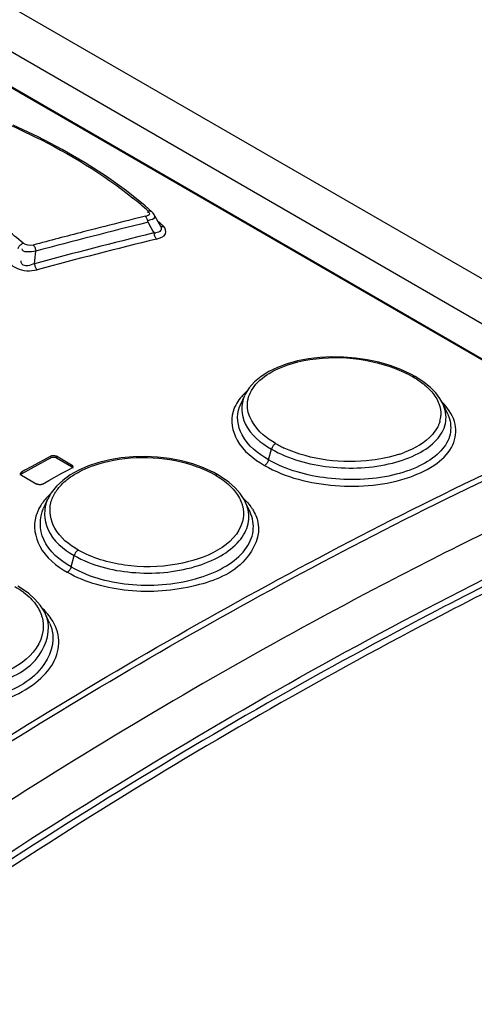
# Model space of a CAD drawing. Header units: inches. Extents: x 0 to 117, y 0 to 83.
# Tile 42 of 60: x 103.072 to 103.528, y 22.934 to 23.92. Entities that reach past the tile are written whole.
import ezdxf

# ---------------------------------------------------------------- set-up
doc = ezdxf.new("R2010")
doc.units = ezdxf.units.IN
doc.header["$LTSCALE"] = 6.431102
doc.header["$MEASUREMENT"] = 0
doc.layers.get('0').update_dxf_attribs({"linetype": 'CONTINUOUS'})

msp = doc.modelspace()

# ---------------------------------------------------------------- linework, layer by layer
at = {"color": 7, "linetype": 'CONTINUOUS'}
for p, q in [((101.93314, 24.58531), (107.57394, 21.32866)), ((103.7064, 23.51639), (101.90634, 24.55563)), ((101.87201, 24.53981), (103.64396, 23.51679)), ((101.87367, 24.53984), (103.64562, 23.51683)), ((103.19801, 23.73325), (103.17943, 23.74816)), ((103.20476, 23.72737), (103.19801, 23.73325)), ((103.19845, 23.72286), (103.18596, 23.71977)), ((103.21381, 23.71255), (103.20677, 23.72493)), ((103.1485, 23.71032), (103.136, 23.70711)), ((103.20098, 23.71676), (103.20182, 23.7153)), ((103.20182, 23.7153), (103.20594, 23.70807)), ((103.20594, 23.70807), (103.20703, 23.70614)), ((103.21303, 23.71344), (103.21305, 23.71342)), ((103.20703, 23.70614), (103.20545, 23.70575)), ((103.45415, 23.56951), (103.44343, 23.57345)), ((103.46418, 23.56485), (103.45415, 23.56951)), ((103.4685, 23.56249), (103.46418, 23.56485)), ((103.47011, 23.56154), (103.46849, 23.56249)), ((103.47752, 23.55661), (103.47011, 23.56154)), ((103.48387, 23.5514), (103.47752, 23.55661)), ((103.48913, 23.54598), (103.48387, 23.5514)), ((103.29752, 23.54325), (103.2935, 23.53454)), ((103.49334, 23.54041), (103.48913, 23.54598)), ((103.49646, 23.53479), (103.49334, 23.54041)), ((103.50111, 23.52472), (103.49646, 23.5348)), ((103.50111, 23.52471), (103.50291, 23.51997)), ((103.10358, 23.48283), (103.08409, 23.47204)), ((103.10033, 23.4795), (103.10358, 23.48122)), ((103.10358, 23.48122), (103.10358, 23.48283)), ((103.10915, 23.48273), (103.10915, 23.48113)), ((103.12446, 23.47389), (103.10915, 23.48273)), ((103.10915, 23.48113), (103.12446, 23.47229)), ((103.32178, 23.47909), (103.32463, 23.48976)), ((103.08409, 23.47204), (103.0776, 23.46857)), ((103.08409, 23.47043), (103.09059, 23.4742)), ((103.09059, 23.4742), (103.10033, 23.4795)), ((103.12446, 23.47229), (103.12446, 23.47389)), ((103.25668, 23.47108), (103.24585, 23.47493)), ((103.26676, 23.46645), (103.25668, 23.47108)), ((103.07435, 23.46522), (103.08085, 23.46867)), ((103.0776, 23.46857), (103.07435, 23.46682)), ((103.07435, 23.46682), (103.07435, 23.46522)), ((103.07435, 23.46368), (103.08966, 23.45484)), ((103.08085, 23.46867), (103.08409, 23.47043)), ((103.10172, 23.45823), (103.11472, 23.46561)), ((103.11472, 23.46561), (103.12121, 23.46905)), ((103.12314, 23.46399), (103.11558, 23.45856)), ((103.12121, 23.46905), (103.12446, 23.47078)), ((103.13172, 23.46881), (103.12314, 23.46399)), ((103.27101, 23.46412), (103.26676, 23.46645)), ((103.2747, 23.46188), (103.271, 23.46413)), ((103.28202, 23.45668), (103.2747, 23.46188)), ((103.09523, 23.45477), (103.10172, 23.45823)), ((103.28818, 23.45117), (103.28202, 23.45668)), ((103.29323, 23.44541), (103.28818, 23.45117)), ((103.10406, 23.44613), (103.10048, 23.43983)), ((103.29722, 23.43937), (103.29323, 23.44541)), ((103.10038, 23.43962), (103.09623, 23.43063)), ((103.29874, 23.43638), (103.29722, 23.43937)), ((103.30314, 23.42684), (103.29874, 23.43637)), ((103.12407, 23.37195), (103.12711, 23.38335)), ((103.07426, 23.35041), (103.07072, 23.35255)), ((103.08156, 23.34519), (103.07426, 23.35041)), ((103.07636, 23.34652), (103.08186, 23.34186)), ((103.08773, 23.33962), (103.08156, 23.34519)), ((103.0928, 23.33374), (103.08773, 23.33962)), ((103.09682, 23.32754), (103.0928, 23.33374)), ((103.09823, 23.32473), (103.09682, 23.32754)), ((103.10237, 23.31576), (103.09823, 23.32475))]:
    msp.add_line(p, q, dxfattribs=at)
for points in [[(103.17943, 23.74816), (103.15936, 23.76255), (103.13787, 23.77638), (103.11504, 23.78959), (103.09093, 23.80216), (103.06585, 23.81395)], [(103.20124, 23.728), (103.20185, 23.72812), (103.20246, 23.72817), (103.20304, 23.72814), (103.20358, 23.72802), (103.20406, 23.72784), (103.20451, 23.72757), (103.20476, 23.72738)], [(103.20675, 23.72496), (103.20613, 23.7259), (103.20512, 23.72703), (103.20476, 23.72738)], [(103.20098, 23.71676), (103.20088, 23.71755), (103.20071, 23.71836), (103.2005, 23.71915), (103.20024, 23.71991), (103.19995, 23.72061), (103.19962, 23.72128), (103.19924, 23.72189), (103.19885, 23.72242), (103.19845, 23.72286)], [(103.21305, 23.71342), (103.21329, 23.71323), (103.21374, 23.71296), (103.21423, 23.71277), (103.21477, 23.71265), (103.21536, 23.7126), (103.21597, 23.71265), (103.21659, 23.71277)], [(103.20957, 23.70004), (103.20917, 23.70048), (103.20877, 23.70101), (103.2084, 23.70162), (103.20807, 23.70229), (103.20777, 23.70299), (103.20752, 23.70375), (103.2073, 23.70455), (103.20714, 23.70535), (103.20703, 23.70614)], [(103.07093, 23.69072), (103.07121, 23.69146), (103.0716, 23.6922), (103.07207, 23.69291), (103.0726, 23.69356), (103.07318, 23.69414), (103.07381, 23.69467), (103.0745, 23.69513), (103.07521, 23.6955), (103.07592, 23.69576)], [(103.08599, 23.69398), (103.0864, 23.69355), (103.08679, 23.69301), (103.08716, 23.6924), (103.0875, 23.69174), (103.0878, 23.69104), (103.08807, 23.69029), (103.08829, 23.6895), (103.08847, 23.6887), (103.08859, 23.68792)], [(103.08724, 23.67534), (103.08736, 23.67456), (103.08754, 23.67377), (103.08776, 23.67298), (103.08802, 23.67224), (103.08832, 23.67154), (103.08865, 23.67088), (103.08903, 23.67026), (103.08942, 23.66972), (103.08983, 23.66927)], [(103.44343, 23.57345), (103.43219, 23.57667), (103.42054, 23.57914), (103.40863, 23.58087), (103.39664, 23.58183), (103.38469, 23.58202), (103.37294, 23.58144), (103.36154, 23.5801), (103.35058, 23.57801), (103.3402, 23.57516), (103.33056, 23.57158), (103.32184, 23.56734), (103.31413, 23.56246), (103.30754, 23.557), (103.30222, 23.55104), (103.29821, 23.54467), (103.29765, 23.54353)], [(103.46593, 23.5624), (103.46643, 23.5626), (103.46693, 23.56272), (103.46742, 23.56276), (103.46787, 23.56272), (103.46828, 23.5626), (103.46849, 23.56249)], [(103.3288, 23.49533), (103.32823, 23.495), (103.32765, 23.49456), (103.32708, 23.49403), (103.32654, 23.49344), (103.32605, 23.49279), (103.3256, 23.49207), (103.3252, 23.49131), (103.32487, 23.49053), (103.32463, 23.48976)], [(103.10358, 23.48283), (103.1041, 23.48307), (103.1047, 23.48325), (103.10534, 23.48337), (103.10602, 23.48343), (103.10671, 23.48341), (103.10738, 23.48334), (103.10803, 23.48319), (103.10862, 23.48299), (103.10915, 23.48273)], [(103.10358, 23.48122), (103.10412, 23.48146), (103.10469, 23.48164), (103.10529, 23.48176), (103.10593, 23.48182), (103.1066, 23.48181), (103.10726, 23.48175), (103.1079, 23.48161), (103.10853, 23.4814), (103.10915, 23.48113)], [(103.24585, 23.47493), (103.23444, 23.478), (103.22258, 23.48026), (103.21045, 23.48169), (103.19821, 23.48229), (103.18604, 23.48205), (103.17412, 23.48096), (103.16258, 23.47908), (103.15157, 23.4764), (103.14124, 23.47296), (103.13172, 23.46881)], [(103.12446, 23.47389), (103.1249, 23.47359), (103.12524, 23.47325), (103.12548, 23.47289), (103.1256, 23.47251), (103.12561, 23.47232)], [(103.12561, 23.47232), (103.1256, 23.47212), (103.12548, 23.47175), (103.12524, 23.47139), (103.1249, 23.47106), (103.12446, 23.47078)], [(103.12446, 23.47229), (103.1249, 23.47198), (103.12523, 23.47165), (103.12533, 23.47152)], [(103.12546, 23.47131), (103.12559, 23.47095), (103.12561, 23.47071)], [(103.31763, 23.47352), (103.31822, 23.47387), (103.31881, 23.47432), (103.31938, 23.47486), (103.31991, 23.47546), (103.32039, 23.4761), (103.32083, 23.4768), (103.32122, 23.47756), (103.32154, 23.47833), (103.32178, 23.47909)], [(103.07319, 23.46365), (103.0732, 23.46379), (103.0733, 23.46417), (103.07353, 23.46452), (103.07388, 23.46487), (103.07435, 23.46522)], [(103.0732, 23.46526), (103.07321, 23.46546), (103.07333, 23.46584), (103.07356, 23.4662), (103.07391, 23.46653), (103.07435, 23.46682)], [(103.07435, 23.46368), (103.07391, 23.46398), (103.07356, 23.46432), (103.07333, 23.46469), (103.07321, 23.46507), (103.0732, 23.46526)], [(103.26824, 23.46393), (103.26876, 23.46417), (103.26929, 23.46433), (103.2698, 23.4644), (103.27028, 23.46438), (103.27072, 23.46426), (103.271, 23.46413)], [(103.09523, 23.45477), (103.0947, 23.45453), (103.09411, 23.45434), (103.09346, 23.45422), (103.09279, 23.45416), (103.0921, 23.45416), (103.09142, 23.45424), (103.09078, 23.45438), (103.09019, 23.45458), (103.08966, 23.45484)], [(103.11558, 23.45856), (103.10918, 23.45256), (103.10406, 23.44613)], [(103.13107, 23.38881), (103.13052, 23.38845), (103.12997, 23.38801), (103.12943, 23.38748), (103.12892, 23.3869), (103.12845, 23.38626), (103.12803, 23.38557), (103.12765, 23.38484), (103.12735, 23.38409), (103.12711, 23.38335)], [(103.12013, 23.3665), (103.12069, 23.36687), (103.12126, 23.36732), (103.1218, 23.36786), (103.1223, 23.36844), (103.12276, 23.36907), (103.12317, 23.36975), (103.12354, 23.37048), (103.12384, 23.37122), (103.12407, 23.37195)]]:
    msp.add_lwpolyline(points, dxfattribs=at)
for centre, radius, start, end in [((102.93904, 23.43371), 0.39414, 48.30064, 51.22964), ((104.61019, 17.99207), 5.90212, 103.963757, 104.33887), ((103.19974, 23.73968), 0.02086, 274.59735, 277.07082), ((102.95616, 23.42567), 0.38762, 48.24425, 48.87834), ((104.61858, 17.95914), 5.92956, 103.831854, 104.953124), ((102.96144, 23.4316), 0.37968, 47.77796, 48.24366), ((104.62564, 17.932), 5.96414, 104.463689, 104.960375), ((104.6196, 17.96449), 5.91286, 103.83725, 105.019983), ((104.62082, 17.95987), 5.91111, 103.812535, 105.010889), ((103.20612, 23.72303), 0.01692, 273.0944, 278.76204), ((101.06627, 23.89616), 2.033, 353.76444, 354.12086), ((103.32486, 23.52013), 0.03452, 155.31672, 159.7017), ((103.44871, 23.49026), 0.06604, 42.71256, 45.03303), ((103.46369, 23.51964), 0.0361, 21.16718, 24.82562), ((103.46707, 23.52503), 0.02726, 344.35861, 356.88688), ((103.37932, 23.58296), 0.10115, 240.0353, 243.16913), ((103.38426, 23.59266), 0.11204, 243.15167, 245.27877), ((103.41725, 23.59246), 0.11348, 288.25012, 290.85642), ((103.14763, 23.39696), 0.06534, 132.87654, 135.48182), ((103.14512, 23.42328), 0.04357, 144.95717, 147.18925), ((103.13269, 23.40891), 0.04614, 148.11179, 153.88098), ((103.26424, 23.42039), 0.03802, 19.89429, 24.84227), ((103.2635, 23.40294), 0.04979, 32.29234, 35.96077), ((103.03118, 23.28724), 0.07454, 52.6868, 53.58185), ((103.0489, 23.28157), 0.06731, 41.36344, 47.03164), ((103.06179, 23.30788), 0.04015, 19.39062, 24.8226)]:
    msp.add_arc(centre, radius, start, end, dxfattribs=at)
for points, knots in [([(103.04903, 23.82), (103.06207, 23.81453), (103.1101, 23.79275), (103.15576, 23.7652), (103.18586, 23.74101)], [0, 0, 0, 0, 0.2681, 1, 1, 1, 1]), ([(103.07592, 23.69576), (103.0703, 23.7007), (103.04541, 23.72085), (103.01764, 23.73728), (102.99565, 23.74811)], [0, 0, 0, 0, 0.233785, 1, 1, 1, 1]), ([(103.19845, 23.72286), (103.1994, 23.7231), (103.20085, 23.72363), (103.20263, 23.7247), (103.20268, 23.7254)], [0, 0, 0, 0, 0.586001, 1, 1, 1, 1]), ([(103.20268, 23.7254), (103.2027, 23.72571), (103.20196, 23.72657), (103.20103, 23.72677), (103.20041, 23.72693)], [0, 0, 0, 0, 0.329024, 1, 1, 1, 1]), ([(103.20685, 23.72495), (103.20754, 23.72398), (103.20839, 23.7201), (103.20419, 23.71922), (103.20231, 23.71899)], [0, 0, 0, 0, 0.385384, 1, 1, 1, 1]), ([(103.21375, 23.71254), (103.21439, 23.71134), (103.21431, 23.70728), (103.21047, 23.70659), (103.2087, 23.70632)], [0, 0, 0, 0, 0.431869, 1, 1, 1, 1]), ([(103.20957, 23.70004), (103.21293, 23.70098), (103.22083, 23.70306), (103.21846, 23.71099), (103.21659, 23.71277)], [0, 0, 0, 0, 0.575103, 1, 1, 1, 1]), ([(103.08724, 23.67534), (103.08338, 23.67373), (103.0755, 23.67116), (103.07363, 23.67726), (103.07392, 23.67834)], [0, 0, 0, 0, 0.789313, 1, 1, 1, 1]), ([(103.06458, 23.6738), (103.06606, 23.67258), (103.07356, 23.66796), (103.08321, 23.66766), (103.08983, 23.66927)], [0, 0, 0, 0, 0.219336, 1, 1, 1, 1]), ([(103.32487, 23.56707), (103.33306, 23.57164), (103.37279, 23.58548), (103.41771, 23.58216), (103.44795, 23.57075)], [0, 0, 0, 0, 0.224754, 1, 1, 1, 1]), ([(103.29752, 23.54325), (103.2936, 23.53471), (103.2954, 23.5098), (103.31411, 23.49584), (103.32463, 23.48976)], [0, 0, 0, 0, 0.436214, 1, 1, 1, 1]), ([(103.32178, 23.47909), (103.31123, 23.48518), (103.29278, 23.49891), (103.28924, 23.52331), (103.29248, 23.5321)], [0, 0, 0, 0, 0.565263, 1, 1, 1, 1]), ([(103.3288, 23.49533), (103.32444, 23.49791), (103.31078, 23.50696), (103.2998, 23.52348), (103.30046, 23.53507)], [0, 0, 0, 0, 0.303436, 1, 1, 1, 1]), ([(103.31763, 23.47352), (103.33884, 23.46128), (103.3887, 23.4493), (103.44982, 23.4545), (103.48947, 23.47305), (103.50801, 23.49181), (103.51108, 23.51619), (103.50251, 23.52933), (103.49723, 23.53506)], [0, 0, 0, 0, 0.29663, 0.600507, 0.724354, 0.822116, 0.905685, 1, 1, 1, 1]), ([(103.32463, 23.48976), (103.34205, 23.4797), (103.38321, 23.46877), (103.43459, 23.47104), (103.47073, 23.48374), (103.48999, 23.49694), (103.50067, 23.51447), (103.49945, 23.52727), (103.49736, 23.53267)], [0, 0, 0, 0, 0.28706, 0.589626, 0.720902, 0.829326, 0.917392, 1, 1, 1, 1]), ([(103.28611, 23.52743), (103.28334, 23.51822), (103.28812, 23.49371), (103.30683, 23.47976), (103.31763, 23.47352)], [0, 0, 0, 0, 0.435508, 1, 1, 1, 1]), ([(102.77477, 23.01212), (102.846, 23.06247), (103.12349, 23.24983), (103.41797, 23.41276), (103.64396, 23.51394)], [0, 0, 0, 0, 0.260503, 1, 1, 1, 1]), ([(103.50291, 23.51997), (103.50457, 23.51439), (103.5046, 23.50128), (103.49239, 23.48419), (103.47196, 23.47136), (103.43442, 23.45913), (103.3817, 23.45741), (103.33961, 23.4688), (103.32178, 23.47909)], [0, 0, 0, 0, 0.08082, 0.169534, 0.279384, 0.411542, 0.71402, 1, 1, 1, 1]), ([(103.49108, 23.51202), (103.48969, 23.50932), (103.48136, 23.4976), (103.46811, 23.4904), (103.45765, 23.48641)], [0, 0, 0, 0, 0.213152, 1, 1, 1, 1]), ([(103.49331, 23.51769), (103.49304, 23.51672), (103.49239, 23.51479), (103.49155, 23.51293), (103.49108, 23.51202)], [0, 0, 0, 0, 0.494089, 1, 1, 1, 1]), ([(102.77787, 23.0075), (102.84904, 23.05781), (103.12634, 23.24504), (103.4206, 23.40785), (103.64644, 23.50896)], [0, 0, 0, 0, 0.260503, 1, 1, 1, 1]), ([(103.45279, 23.48468), (103.44382, 23.48172), (103.4056, 23.47388), (103.36421, 23.47854), (103.33741, 23.49089)], [0, 0, 0, 0, 0.242464, 1, 1, 1, 1]), ([(103.13491, 23.46863), (103.14313, 23.47265), (103.1804, 23.48476), (103.22216, 23.48238), (103.2502, 23.47222)], [0, 0, 0, 0, 0.234851, 1, 1, 1, 1]), ([(102.80617, 22.91035), (102.8863, 22.96835), (103.19754, 23.18244), (103.53053, 23.36605), (103.78663, 23.47642)], [0, 0, 0, 0, 0.261848, 1, 1, 1, 1]), ([(103.63648, 23.45256), (103.56594, 23.42006), (103.27613, 23.27695), (103.00114, 23.10454), (102.80162, 22.96156)], [0, 0, 0, 0, 0.240375, 1, 1, 1, 1]), ([(103.70718, 23.43431), (103.63156, 23.39981), (103.31974, 23.24676), (103.02473, 23.06045), (102.81077, 22.9056)], [0, 0, 0, 0, 0.239384, 1, 1, 1, 1]), ([(103.10038, 23.43962), (103.0962, 23.43052), (103.09711, 23.40467), (103.11636, 23.38955), (103.12711, 23.38335)], [0, 0, 0, 0, 0.446398, 1, 1, 1, 1]), ([(103.13107, 23.38881), (103.1218, 23.39416), (103.10566, 23.40666), (103.10157, 23.42785), (103.10372, 23.43615)], [0, 0, 0, 0, 0.555315, 1, 1, 1, 1]), ([(103.12711, 23.38335), (103.14441, 23.37336), (103.18573, 23.36297), (103.23713, 23.36695), (103.27315, 23.38127), (103.29244, 23.39577), (103.30307, 23.41425), (103.30205, 23.42763), (103.29999, 23.43333)], [0, 0, 0, 0, 0.28136, 0.580272, 0.712111, 0.822933, 0.914613, 1, 1, 1, 1]), ([(103.29469, 23.43606), (103.29505, 23.43505), (103.29569, 23.43301), (103.29612, 23.43092), (103.29628, 23.42987)], [0, 0, 0, 0, 0.50481, 1, 1, 1, 1]), ([(103.70974, 23.42856), (103.63429, 23.3941), (103.32321, 23.24128), (103.02886, 23.05535), (102.81538, 22.90085)], [0, 0, 0, 0, 0.239405, 1, 1, 1, 1]), ([(103.08872, 23.42273), (103.08586, 23.413), (103.09004, 23.3877), (103.10918, 23.37282), (103.12013, 23.3665)], [0, 0, 0, 0, 0.445136, 1, 1, 1, 1]), ([(103.09126, 23.42922), (103.09074, 23.42817), (103.0898, 23.42604), (103.08905, 23.42384), (103.08872, 23.42273)], [0, 0, 0, 0, 0.504875, 1, 1, 1, 1]), ([(103.12407, 23.37195), (103.11287, 23.37842), (103.09283, 23.3942), (103.09186, 23.42114), (103.09622, 23.43063)], [0, 0, 0, 0, 0.553478, 1, 1, 1, 1]), ([(103.12407, 23.37195), (103.14251, 23.36129), (103.1866, 23.35055), (103.24111, 23.35532), (103.27878, 23.3711), (103.29848, 23.38686), (103.30831, 23.40704), (103.30585, 23.42097), (103.30314, 23.42684)], [0, 0, 0, 0, 0.283892, 0.584119, 0.714869, 0.823777, 0.913897, 1, 1, 1, 1]), ([(103.31108, 23.41648), (103.31389, 23.40368), (103.29827, 23.36951), (103.24516, 23.34941), (103.18258, 23.34435), (103.13855, 23.35599), (103.12013, 23.3665)], [0, 0, 0, 0, 0.173335, 0.419595, 0.719443, 1, 1, 1, 1]), ([(103.29559, 23.41748), (103.2889, 23.3923), (103.23657, 23.37131), (103.17907, 23.37122), (103.1451, 23.38071), (103.13107, 23.38881)], [0, 0, 0, 0, 0.435174, 0.729458, 1, 1, 1, 1]), ([(103.09419, 23.32369), (103.09456, 23.32263), (103.0952, 23.3205), (103.09563, 23.31831), (103.09578, 23.31722)], [0, 0, 0, 0, 0.503556, 1, 1, 1, 1]), ([(102.91985, 23.24615), (102.94006, 23.23448), (102.98896, 23.22391), (103.04851, 23.23266), (103.08793, 23.25374), (103.10731, 23.27384), (103.11407, 23.29842), (103.10832, 23.3136), (103.10408, 23.31998)], [0, 0, 0, 0, 0.281816, 0.579331, 0.708397, 0.816009, 0.907578, 1, 1, 1, 1]), ([(102.92683, 23.26366), (102.94407, 23.25369), (102.986, 23.24372), (103.04446, 23.25111), (103.09387, 23.27456), (103.10389, 23.30917), (103.09966, 23.32121)], [0, 0, 0, 0, 0.27862, 0.576647, 0.821472, 1, 1, 1, 1]), ([(103.10237, 23.31576), (103.10286, 23.31468), (103.10376, 23.31251), (103.10447, 23.31027), (103.10477, 23.30915)], [0, 0, 0, 0, 0.504738, 1, 1, 1, 1]), ([(103.10477, 23.30915), (103.10816, 23.29637), (103.09519, 23.26168), (103.04442, 23.23835), (102.98405, 23.23098), (102.94121, 23.2413), (102.92358, 23.25147)], [0, 0, 0, 0, 0.17957, 0.426891, 0.723711, 1, 1, 1, 1]), ([(103.09509, 23.30415), (103.08857, 23.27809), (103.03727, 23.25383), (102.97864, 23.25188), (102.94455, 23.26092), (102.93057, 23.26898)], [0, 0, 0, 0, 0.443007, 0.733843, 1, 1, 1, 1])]:
    msp.add_open_spline(points, degree=3, knots=knots, dxfattribs=at)
for points in [[(103.08859, 23.68792), (103.08403, 23.68726), (103.07428, 23.68577), (103.07498, 23.69033)], [(103.08599, 23.69398), (103.08268, 23.69318), (103.07856, 23.69361), (103.07592, 23.69576)], [(103.44795, 23.57075), (103.45414, 23.56841), (103.46018, 23.56565), (103.46593, 23.5624)], [(103.30719, 23.55241), (103.31182, 23.55851), (103.31818, 23.56335), (103.32487, 23.56707)], [(103.46593, 23.5624), (103.46854, 23.56089), (103.47108, 23.55927), (103.47352, 23.55751)], [(103.30046, 23.53507), (103.30081, 23.54126), (103.30344, 23.54747), (103.30719, 23.55241)], [(103.47352, 23.55751), (103.47574, 23.55591), (103.47789, 23.55421), (103.47992, 23.55237)], [(103.47992, 23.55237), (103.48178, 23.55069), (103.48354, 23.54891), (103.48517, 23.547)], [(103.29996, 23.54772), (103.29607, 23.54431), (103.29256, 23.54035), (103.2899, 23.53592)], [(103.48517, 23.547), (103.48813, 23.54354), (103.49068, 23.53961), (103.49232, 23.53536)], [(103.2899, 23.53592), (103.28831, 23.53326), (103.287, 23.5304), (103.28611, 23.52743)], [(103.49232, 23.53536), (103.49376, 23.53164), (103.4945, 23.52754), (103.49428, 23.52355)], [(103.2502, 23.47222), (103.25642, 23.46996), (103.26251, 23.46724), (103.26824, 23.46393)], [(103.12007, 23.45939), (103.12226, 23.46114), (103.12457, 23.46275), (103.12696, 23.46424)], [(103.12696, 23.46424), (103.12952, 23.46584), (103.13219, 23.4673), (103.13491, 23.46863)], [(103.26824, 23.46393), (103.27088, 23.46241), (103.27345, 23.46075), (103.27592, 23.45895)], [(103.10945, 23.4483), (103.11239, 23.45249), (103.11607, 23.45619), (103.12007, 23.45939)], [(103.27592, 23.45895), (103.27816, 23.45731), (103.28032, 23.45556), (103.28236, 23.45367)], [(103.28236, 23.45367), (103.28422, 23.45194), (103.28599, 23.45009), (103.28761, 23.44813)], [(103.10104, 23.44277), (103.09821, 23.43989), (103.09564, 23.43671), (103.09351, 23.43328)], [(103.10372, 23.43615), (103.1047, 23.43994), (103.10638, 23.44359), (103.10851, 23.44689)], [(103.28761, 23.44813), (103.29058, 23.44453), (103.29309, 23.44044), (103.29469, 23.43606)], [(103.29697, 23.43998), (103.29945, 23.43757), (103.30177, 23.43497), (103.3038, 23.43217)], [(103.29628, 23.42987), (103.29691, 23.42578), (103.29665, 23.42148), (103.29559, 23.41748)], [(103.30559, 23.42954), (103.30811, 23.42554), (103.31007, 23.42109), (103.31108, 23.41648)], [(103.06774, 23.35224), (103.07039, 23.35071), (103.07296, 23.34904), (103.07543, 23.34722)], [(103.08186, 23.34186), (103.08374, 23.34009), (103.08551, 23.33819), (103.08712, 23.33618)], [(103.08712, 23.33618), (103.09011, 23.33245), (103.09261, 23.32821), (103.09419, 23.32369)], [(103.10408, 23.31998), (103.10267, 23.3221), (103.1011, 23.32413), (103.09942, 23.32605)], [(103.09578, 23.31722), (103.09641, 23.3129), (103.09615, 23.30839), (103.09509, 23.30415)]]:
    msp.add_open_spline(points, degree=3, dxfattribs=at)

doc.saveas('drawing.dxf')
